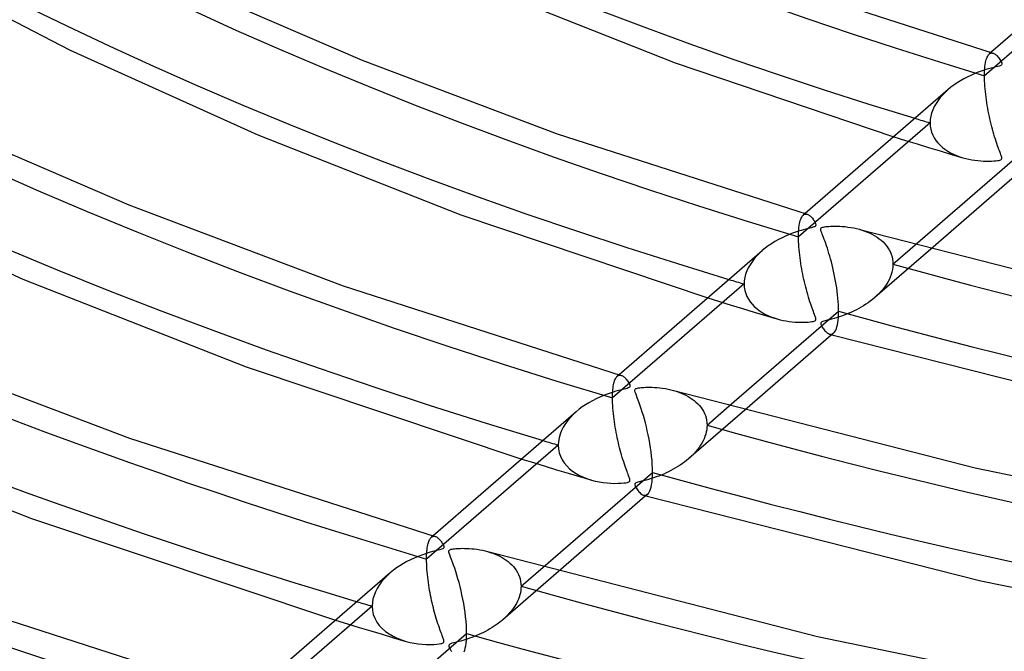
# Model space of a CAD drawing. Header units: millimetres. Extents: x -1077 to 1077, y -1167 to 1197.
# Tile 33 of 81: x -244 to -153, y 614 to 672. Entities that reach past the tile are written whole.
import ezdxf

# ---------------------------------------------------------------- set-up
doc = ezdxf.new("R2010")
doc.units = ezdxf.units.MM
doc.layers.add('HIDDEN', color=7, linetype='Continuous')
doc.layers.add('THICK', color=7, linetype='Continuous')

msp = doc.modelspace()

# ---------------------------------------------------------------- linework, layer by layer
at = {"layer": 'HIDDEN'}
for p, q in [((-143.203, 676.852), (-155.264, 666.406)), ((-155.064, 668.011), (-155.021, 668.117)), ((-155.021, 668.117), (-154.975, 668.209)), ((-154.975, 668.209), (-154.926, 668.287)), ((-154.926, 668.287), (-154.875, 668.352)), ((-154.875, 668.352), (-154.822, 668.403)), ((-154.673, 668.533), (-154.828, 668.398)), ((-154.822, 668.403), (-154.767, 668.443)), ((-154.767, 668.443), (-154.71, 668.47)), ((-154.71, 668.47), (-154.651, 668.486)), ((-154.651, 668.486), (-154.591, 668.492)), ((-154.591, 668.492), (-154.529, 668.487)), ((-154.529, 668.487), (-154.466, 668.471)), ((-155.24, 667.067), (-155.222, 667.262)), ((-155.222, 667.262), (-155.199, 667.442)), ((-155.199, 667.442), (-155.171, 667.607)), ((-155.171, 667.607), (-155.139, 667.757)), ((-155.139, 667.757), (-155.103, 667.891)), ((-155.103, 667.891), (-155.064, 668.011)), ((-155.264, 666.406), (-155.262, 666.638)), ((-155.262, 666.179), (-155.264, 666.406)), ((-155.262, 666.638), (-155.254, 666.859)), ((-155.254, 666.859), (-155.24, 667.067)), ((-155.255, 665.943), (-155.262, 666.179)), ((-155.243, 665.701), (-155.255, 665.943)), ((-155.227, 665.455), (-155.243, 665.701)), ((-155.207, 665.204), (-155.227, 665.455)), ((-159.097, 664.652), (-159.32, 664.397)), ((-158.855, 664.898), (-159.097, 664.652)), ((-158.594, 665.137), (-158.855, 664.898)), ((-155.182, 664.95), (-155.207, 665.204)), ((-155.154, 664.694), (-155.182, 664.95)), ((-155.122, 664.437), (-155.154, 664.694)), ((-155.087, 664.18), (-155.122, 664.437)), ((-159.868, 663.575), (-160.003, 663.284)), ((-159.707, 663.859), (-159.868, 663.575)), ((-159.524, 664.133), (-159.707, 663.859)), ((-159.32, 664.397), (-159.524, 664.133)), ((-155.049, 663.924), (-155.087, 664.18)), ((-155.007, 663.67), (-155.049, 663.924)), ((-154.964, 663.419), (-155.007, 663.67)), ((-160.19, 662.686), (-160.239, 662.384)), ((-160.111, 662.987), (-160.19, 662.686)), ((-160.003, 663.284), (-160.111, 662.987)), ((-154.917, 663.17), (-154.964, 663.419)), ((-154.869, 662.924), (-154.917, 663.17)), ((-154.818, 662.682), (-154.869, 662.924)), ((-154.766, 662.441), (-154.818, 662.682)), ((-160.255, 662.084), (-172.317, 651.638)), ((-160.239, 662.384), (-160.255, 662.084)), ((-160.255, 662.084), (-160.239, 661.79)), ((-160.239, 661.79), (-160.192, 661.505)), ((-154.71, 662.202), (-154.766, 662.441)), ((-154.653, 661.965), (-154.71, 662.202)), ((-154.593, 661.73), (-154.653, 661.965)), ((-154.532, 661.497), (-154.593, 661.73)), ((-160.192, 661.505), (-160.115, 661.228)), ((-160.115, 661.228), (-160.009, 660.962)), ((-160.009, 660.962), (-159.876, 660.708)), ((-154.468, 661.268), (-154.532, 661.497)), ((-154.403, 661.041), (-154.468, 661.268)), ((-154.336, 660.817), (-154.403, 661.041)), ((-154.267, 660.597), (-154.336, 660.817)), ((-163.585, 660.814), (-162.517, 660.482)), ((-162.517, 660.482), (-161.451, 660.153)), ((-161.451, 660.153), (-160.389, 659.828)), ((-159.876, 660.708), (-159.719, 660.468)), ((-159.719, 660.468), (-159.54, 660.243)), ((-159.54, 660.243), (-159.34, 660.033)), ((-159.34, 660.033), (-159.122, 659.838)), ((-154.196, 660.382), (-154.267, 660.597)), ((-154.127, 660.177), (-154.196, 660.382)), ((-154.061, 659.988), (-154.127, 660.177)), ((-153.998, 659.813), (-154.061, 659.988)), ((-160.389, 659.828), (-159.334, 659.509)), ((-159.334, 659.509), (-158.289, 659.196)), ((-159.122, 659.838), (-158.888, 659.658)), ((-158.888, 659.658), (-158.639, 659.493)), ((-158.639, 659.493), (-158.378, 659.343)), ((-158.378, 659.343), (-158.106, 659.207)), ((-158.289, 659.196), (-157.255, 658.889)), ((-158.106, 659.207), (-157.824, 659.086)), ((-157.824, 659.086), (-157.534, 658.978)), ((-153.939, 659.654), (-153.998, 659.813)), ((-153.884, 659.509), (-153.939, 659.654)), ((-153.835, 659.38), (-153.884, 659.509)), ((-153.791, 659.265), (-153.835, 659.38)), ((-153.754, 659.165), (-153.791, 659.265)), ((-153.724, 659.079), (-153.754, 659.165)), ((-153.7, 659.002), (-153.724, 659.079)), ((-157.534, 658.978), (-157.239, 658.885)), ((-157.239, 658.885), (-156.965, 658.81)), ((-156.965, 658.81), (-156.689, 658.747)), ((-156.689, 658.747), (-156.415, 658.695)), ((-156.415, 658.695), (-156.142, 658.653)), ((-156.142, 658.653), (-155.872, 658.62)), ((-155.872, 658.62), (-155.606, 658.596)), ((-155.606, 658.596), (-155.345, 658.581)), ((-155.345, 658.581), (-155.09, 658.574)), ((-155.09, 658.574), (-154.844, 658.573)), ((-154.844, 658.573), (-154.617, 658.58)), ((-154.617, 658.58), (-154.413, 658.591)), ((-154.413, 658.591), (-154.234, 658.606)), ((-154.234, 658.606), (-154.082, 658.625)), ((-154.082, 658.625), (-153.956, 658.647)), ((-153.956, 658.647), (-153.855, 658.671)), ((-153.855, 658.671), (-153.781, 658.699)), ((-153.781, 658.699), (-153.729, 658.731)), ((-153.729, 658.731), (-153.696, 658.767)), ((-153.682, 658.929), (-153.7, 659.002)), ((-153.696, 658.767), (-153.678, 658.811)), ((-153.674, 658.864), (-153.682, 658.929)), ((-153.678, 658.811), (-153.674, 658.864)), ((-171.926, 653.585), (-171.873, 653.636)), ((-171.723, 653.766), (-171.879, 653.631)), ((-171.873, 653.636), (-171.818, 653.676)), ((-171.818, 653.676), (-171.761, 653.704)), ((-171.761, 653.704), (-171.702, 653.72)), ((-171.702, 653.72), (-171.642, 653.725)), ((-171.642, 653.725), (-171.581, 653.72)), ((-171.581, 653.72), (-171.518, 653.706)), ((-172.25, 652.679), (-172.222, 652.844)), ((-172.222, 652.844), (-172.19, 652.993)), ((-172.19, 652.993), (-172.154, 653.128)), ((-172.154, 653.128), (-172.115, 653.247)), ((-172.115, 653.247), (-172.072, 653.352)), ((-172.072, 653.352), (-172.026, 653.443)), ((-172.026, 653.443), (-171.977, 653.521)), ((-171.977, 653.521), (-171.926, 653.585)), ((-172.317, 651.638), (-172.314, 651.873)), ((-172.314, 651.873), (-172.306, 652.094)), ((-172.306, 652.094), (-172.292, 652.303)), ((-172.292, 652.303), (-172.274, 652.499)), ((-172.274, 652.499), (-172.25, 652.679)), ((-166.741, 652.326), (-166.48, 652.248)), ((-166.48, 652.248), (-166.229, 652.162)), ((-166.229, 652.162), (-165.986, 652.067)), ((-165.986, 652.067), (-165.753, 651.963)), ((-165.753, 651.963), (-165.53, 651.852)), ((-165.53, 651.852), (-165.317, 651.732)), ((-172.314, 651.417), (-172.317, 651.638)), ((-172.307, 651.187), (-172.314, 651.417)), ((-172.296, 650.951), (-172.307, 651.187)), ((-172.281, 650.709), (-172.296, 650.951)), ((-165.317, 651.732), (-165.115, 651.604)), ((-165.115, 651.604), (-164.921, 651.467)), ((-164.921, 651.467), (-164.737, 651.32)), ((-164.737, 651.32), (-164.564, 651.164)), ((-164.564, 651.164), (-164.403, 650.998)), ((-164.403, 650.998), (-164.255, 650.823)), ((-163.656, 649.138), (-161.617, 650.904)), ((-175.908, 650.13), (-176.152, 649.881)), ((-175.644, 650.371), (-175.908, 650.13)), ((-172.261, 650.464), (-172.281, 650.709)), ((-172.238, 650.216), (-172.261, 650.464)), ((-172.21, 649.964), (-172.238, 650.216)), ((-160.197, 650.52), (-165.333, 646.072)), ((-164.255, 650.823), (-164.121, 650.638)), ((-164.121, 650.638), (-164.002, 650.445)), ((-164.002, 650.445), (-163.898, 650.243)), ((-163.898, 650.243), (-163.813, 650.035)), ((-163.813, 650.035), (-163.745, 649.819)), ((-176.763, 649.084), (-176.923, 648.8)), ((-176.58, 649.359), (-176.763, 649.084)), ((-176.376, 649.625), (-176.58, 649.359)), ((-176.152, 649.881), (-176.376, 649.625)), ((-172.179, 649.711), (-172.21, 649.964)), ((-172.145, 649.458), (-172.179, 649.711)), ((-172.108, 649.206), (-172.145, 649.458)), ((-172.068, 648.955), (-172.108, 649.206)), ((-163.745, 649.819), (-163.696, 649.597)), ((-163.696, 649.597), (-163.666, 649.369)), ((-163.656, 649.138), (-163.667, 648.897)), ((-163.666, 649.369), (-163.656, 649.138)), ((-177.165, 648.214), (-177.244, 647.915)), ((-177.058, 648.51), (-177.165, 648.214)), ((-176.923, 648.8), (-177.058, 648.51)), ((-172.025, 648.706), (-172.068, 648.955)), ((-171.979, 648.46), (-172.025, 648.706)), ((-171.932, 648.216), (-171.979, 648.46)), ((-171.882, 647.975), (-171.932, 648.216)), ((-163.75, 648.413), (-163.821, 648.172)), ((-163.698, 648.655), (-163.75, 648.413)), ((-163.667, 648.897), (-163.698, 648.655)), ((-177.307, 647.316), (-189.368, 636.871)), ((-177.291, 647.616), (-177.307, 647.316)), ((-177.307, 647.316), (-177.291, 647.018)), ((-177.244, 647.915), (-177.291, 647.616)), ((-171.83, 647.736), (-171.882, 647.975)), ((-171.776, 647.499), (-171.83, 647.736)), ((-171.72, 647.262), (-171.776, 647.499)), ((-164.142, 647.472), (-164.28, 647.249)), ((-164.019, 647.7), (-164.142, 647.472)), ((-163.911, 647.934), (-164.019, 647.7)), ((-163.821, 648.172), (-163.911, 647.934)), ((-177.291, 647.018), (-177.242, 646.728)), ((-177.242, 646.728), (-177.163, 646.449)), ((-177.163, 646.449), (-177.054, 646.18)), ((-171.661, 647.028), (-171.72, 647.262)), ((-171.6, 646.796), (-171.661, 647.028)), ((-171.537, 646.566), (-171.6, 646.796)), ((-171.472, 646.339), (-171.537, 646.566)), ((-164.958, 646.422), (-165.153, 646.233)), ((-164.772, 646.618), (-164.958, 646.422)), ((-164.596, 646.822), (-164.772, 646.618)), ((-164.432, 647.032), (-164.596, 646.822)), ((-164.28, 647.249), (-164.432, 647.032)), ((-180.643, 646.042), (-179.572, 645.71)), ((-179.572, 645.71), (-178.504, 645.382)), ((-177.054, 646.18), (-176.918, 645.924)), ((-176.918, 645.924), (-176.758, 645.684)), ((-176.758, 645.684), (-176.575, 645.458)), ((-171.406, 646.115), (-171.472, 646.339)), ((-171.337, 645.895), (-171.406, 646.115)), ((-171.267, 645.678), (-171.337, 645.895)), ((-171.198, 645.471), (-171.267, 645.678)), ((-171.131, 645.278), (-171.198, 645.471)), ((-165.942, 645.597), (-166.147, 645.458)), ((-165.741, 645.743), (-165.942, 645.597)), ((-165.546, 645.894), (-165.741, 645.743)), ((-165.357, 646.051), (-165.546, 645.894)), ((-165.153, 646.233), (-165.357, 646.051)), ((-178.504, 645.382), (-177.441, 645.059)), ((-177.441, 645.059), (-176.385, 644.741)), ((-176.575, 645.458), (-176.373, 645.248)), ((-176.385, 644.741), (-175.339, 644.428)), ((-176.373, 645.248), (-176.153, 645.054)), ((-176.153, 645.054), (-175.916, 644.875)), ((-175.916, 644.875), (-175.666, 644.712)), ((-175.666, 644.712), (-175.403, 644.563)), ((-171.067, 645.1), (-171.131, 645.278)), ((-171.007, 644.937), (-171.067, 645.1)), ((-170.951, 644.789), (-171.007, 644.937)), ((-170.9, 644.655), (-170.951, 644.789)), ((-170.855, 644.536), (-170.9, 644.655)), ((-167.679, 644.642), (-167.908, 644.547)), ((-167.452, 644.741), (-167.679, 644.642)), ((-167.227, 644.847), (-167.452, 644.741)), ((-167.005, 644.958), (-167.227, 644.847)), ((-166.785, 645.074), (-167.005, 644.958)), ((-166.569, 645.197), (-166.785, 645.074)), ((-166.356, 645.324), (-166.569, 645.197)), ((-166.147, 645.458), (-166.356, 645.324)), ((-175.403, 644.563), (-175.13, 644.428)), ((-175.339, 644.428), (-174.303, 644.122)), ((-175.13, 644.428), (-174.848, 644.308)), ((-174.848, 644.308), (-174.558, 644.203)), ((-174.558, 644.203), (-174.264, 644.111)), ((-174.264, 644.111), (-173.988, 644.037)), ((-173.988, 644.037), (-173.712, 643.975)), ((-173.712, 643.975), (-173.436, 643.924)), ((-173.436, 643.924), (-173.162, 643.883)), ((-173.162, 643.883), (-172.889, 643.851)), ((-172.889, 643.851), (-172.621, 643.828)), ((-172.621, 643.828), (-172.356, 643.814)), ((-172.356, 643.814), (-172.098, 643.807)), ((-172.098, 643.807), (-171.85, 643.808)), ((-171.85, 643.808), (-171.624, 643.816)), ((-171.624, 643.816), (-171.423, 643.828)), ((-171.423, 643.828), (-171.248, 643.844)), ((-171.248, 643.844), (-171.1, 643.864)), ((-171.1, 643.864), (-170.978, 643.887)), ((-170.978, 643.887), (-170.882, 643.913)), ((-170.882, 643.913), (-170.813, 643.942)), ((-170.816, 644.431), (-170.855, 644.536)), ((-170.784, 644.342), (-170.816, 644.431)), ((-170.813, 643.942), (-170.766, 643.976)), ((-170.758, 644.262), (-170.784, 644.342)), ((-170.766, 643.976), (-170.738, 644.015)), ((-170.737, 644.188), (-170.758, 644.262)), ((-170.738, 644.015), (-170.725, 644.062)), ((-170.725, 644.12), (-170.737, 644.188)), ((-170.725, 644.062), (-170.725, 644.12)), ((-170.27, 643.747), (-170.277, 643.702)), ((-170.277, 643.702), (-170.27, 643.647)), ((-170.25, 643.785), (-170.27, 643.747)), ((-170.216, 643.819), (-170.25, 643.785)), ((-170.166, 643.85), (-170.216, 643.819)), ((-170.094, 643.88), (-170.166, 643.85)), ((-169.995, 643.912), (-170.094, 643.88)), ((-169.862, 643.949), (-169.995, 643.912)), ((-169.697, 643.991), (-169.862, 643.949)), ((-169.504, 644.039), (-169.697, 643.991)), ((-169.288, 644.095), (-169.504, 644.039)), ((-169.06, 644.158), (-169.288, 644.095)), ((-168.831, 644.225), (-169.06, 644.158)), ((-168.6, 644.298), (-168.831, 644.225)), ((-168.369, 644.376), (-168.6, 644.298)), ((-168.138, 644.459), (-168.369, 644.376)), ((-167.908, 644.547), (-168.138, 644.459)), ((-170.27, 643.647), (-170.251, 643.583)), ((-170.251, 643.583), (-170.222, 643.512)), ((-170.222, 643.512), (-170.184, 643.437)), ((-170.184, 643.437), (-170.14, 643.36)), ((-170.14, 643.36), (-170.089, 643.28)), ((-170.089, 643.28), (-170.03, 643.195)), ((-170.03, 643.195), (-169.964, 643.11)), ((-169.964, 643.11), (-169.892, 643.026)), ((-169.892, 643.026), (-169.815, 642.947)), ((-169.815, 642.947), (-169.735, 642.875)), ((-169.735, 642.875), (-169.65, 642.813)), ((-169.65, 642.813), (-169.563, 642.763)), ((-169.563, 642.763), (-169.475, 642.728)), ((-169.215, 642.737), (-169.156, 642.768)), ((-169.156, 642.768), (-169.1, 642.809)), ((-169.475, 642.728), (-169.406, 642.713)), ((-169.469, 642.726), (-169.435, 642.717)), ((-169.435, 642.717), (-169.4, 642.707)), ((-169.406, 642.713), (-169.34, 642.71)), ((-169.4, 642.707), (-169.366, 642.697)), ((-169.366, 642.697), (-169.332, 642.688)), ((-169.34, 642.71), (-169.276, 642.718)), ((-169.332, 642.688), (-169.297, 642.678)), ((-169.297, 642.678), (-169.263, 642.668)), ((-169.276, 642.718), (-169.215, 642.737)), ((-189.245, 638.21), (-189.214, 638.33)), ((-189.214, 638.33), (-189.18, 638.439)), ((-189.18, 638.439), (-189.144, 638.537)), ((-189.144, 638.537), (-189.105, 638.624)), ((-189.105, 638.624), (-189.063, 638.701)), ((-189.063, 638.701), (-189.019, 638.767)), ((-189.019, 638.767), (-188.974, 638.822)), ((-188.974, 638.822), (-188.926, 638.868)), ((-188.774, 639), (-188.93, 638.864)), ((-188.926, 638.868), (-188.871, 638.908)), ((-188.871, 638.908), (-188.815, 638.936)), ((-188.815, 638.936), (-188.756, 638.953)), ((-188.756, 638.953), (-188.696, 638.959)), ((-188.696, 638.959), (-188.635, 638.955)), ((-188.635, 638.955), (-188.572, 638.94)), ((-189.36, 637.263), (-189.35, 637.446)), ((-189.35, 637.446), (-189.337, 637.619)), ((-189.337, 637.619), (-189.319, 637.784)), ((-189.319, 637.784), (-189.298, 637.937)), ((-189.298, 637.937), (-189.273, 638.079)), ((-189.273, 638.079), (-189.245, 638.21)), ((-183.779, 637.557), (-183.538, 637.484)), ((-183.538, 637.484), (-183.303, 637.404)), ((-183.303, 637.404), (-183.077, 637.317)), ((-189.368, 636.871), (-189.366, 637.071)), ((-189.366, 636.645), (-189.368, 636.871)), ((-189.366, 637.071), (-189.36, 637.263)), ((-189.359, 636.411), (-189.366, 636.645)), ((-183.077, 637.317), (-182.858, 637.222)), ((-182.858, 637.222), (-182.647, 637.12)), ((-182.647, 637.12), (-182.445, 637.01)), ((-182.445, 637.01), (-182.251, 636.893)), ((-182.251, 636.893), (-182.065, 636.768)), ((-182.065, 636.768), (-181.887, 636.635)), ((-181.887, 636.635), (-181.718, 636.492)), ((-181.718, 636.492), (-181.559, 636.341)), ((-192.691, 635.608), (-192.97, 635.353)), ((-189.347, 636.172), (-189.359, 636.411)), ((-189.332, 635.929), (-189.347, 636.172)), ((-189.312, 635.683), (-189.332, 635.929)), ((-189.288, 635.434), (-189.312, 635.683)), ((-177.254, 635.748), (-182.384, 631.305)), ((-181.559, 636.341), (-181.409, 636.18)), ((-181.409, 636.18), (-181.271, 636.01)), ((-181.271, 636.01), (-181.146, 635.832)), ((-181.146, 635.832), (-181.035, 635.645)), ((-181.035, 635.645), (-180.938, 635.45)), ((-180.708, 634.371), (-178.672, 636.134)), ((-193.469, 634.806), (-193.687, 634.513)), ((-193.229, 635.086), (-193.469, 634.806)), ((-192.97, 635.353), (-193.229, 635.086)), ((-189.26, 635.183), (-189.288, 635.434)), ((-189.229, 634.932), (-189.26, 635.183)), ((-189.195, 634.681), (-189.229, 634.932)), ((-189.158, 634.432), (-189.195, 634.681)), ((-180.938, 635.45), (-180.857, 635.247)), ((-180.857, 635.247), (-180.793, 635.037)), ((-180.793, 635.037), (-180.746, 634.821)), ((-180.746, 634.821), (-180.718, 634.598)), ((-194.046, 633.888), (-194.179, 633.561)), ((-193.881, 634.206), (-194.046, 633.888)), ((-193.687, 634.513), (-193.881, 634.206)), ((-189.118, 634.185), (-189.158, 634.432)), ((-189.076, 633.941), (-189.118, 634.185)), ((-189.032, 633.699), (-189.076, 633.941)), ((-180.776, 633.753), (-180.829, 633.545)), ((-180.738, 633.96), (-180.776, 633.753)), ((-180.716, 634.166), (-180.738, 633.96)), ((-180.718, 634.598), (-180.708, 634.371)), ((-180.708, 634.371), (-180.716, 634.166)), ((-194.338, 632.887), (-194.359, 632.549)), ((-194.278, 633.225), (-194.338, 632.887)), ((-194.179, 633.561), (-194.278, 633.225)), ((-188.985, 633.461), (-189.032, 633.699)), ((-188.937, 633.226), (-188.985, 633.461)), ((-188.887, 632.994), (-188.937, 633.226)), ((-188.834, 632.763), (-188.887, 632.994)), ((-181.072, 632.93), (-181.179, 632.73)), ((-180.978, 633.132), (-181.072, 632.93)), ((-180.896, 633.338), (-180.978, 633.132)), ((-180.829, 633.545), (-180.896, 633.338)), ((-194.359, 632.549), (-206.42, 622.104)), ((-194.359, 632.549), (-194.335, 632.194)), ((-194.335, 632.194), (-194.267, 631.851)), ((-188.78, 632.534), (-188.834, 632.763)), ((-188.723, 632.307), (-188.78, 632.534)), ((-188.665, 632.082), (-188.723, 632.307)), ((-188.605, 631.861), (-188.665, 632.082)), ((-181.718, 631.972), (-181.877, 631.793)), ((-181.568, 632.155), (-181.718, 631.972)), ((-181.428, 632.342), (-181.568, 632.155)), ((-181.298, 632.534), (-181.428, 632.342)), ((-181.179, 632.73), (-181.298, 632.534)), ((-197.7, 631.27), (-196.626, 630.94)), ((-194.267, 631.851), (-194.153, 631.52)), ((-194.153, 631.52), (-193.997, 631.204)), ((-193.997, 631.204), (-193.803, 630.909)), ((-188.543, 631.642), (-188.605, 631.861)), ((-188.479, 631.426), (-188.543, 631.642)), ((-188.414, 631.214), (-188.479, 631.426)), ((-188.348, 631.004), (-188.414, 631.214)), ((-182.585, 631.137), (-182.775, 630.989)), ((-182.401, 631.291), (-182.585, 631.137)), ((-182.219, 631.453), (-182.401, 631.291)), ((-182.044, 631.62), (-182.219, 631.453)), ((-181.877, 631.793), (-182.044, 631.62)), ((-196.626, 630.94), (-195.557, 630.613)), ((-195.557, 630.613), (-194.493, 630.291)), ((-194.493, 630.291), (-193.437, 629.973)), ((-193.803, 630.909), (-193.575, 630.635)), ((-193.575, 630.635), (-193.316, 630.383)), ((-193.316, 630.383), (-193.03, 630.154)), ((-193.03, 630.154), (-192.719, 629.947)), ((-188.281, 630.803), (-188.348, 631.004)), ((-188.217, 630.614), (-188.281, 630.803)), ((-188.155, 630.438), (-188.217, 630.614)), ((-188.096, 630.276), (-188.155, 630.438)), ((-188.041, 630.128), (-188.096, 630.276)), ((-187.99, 629.993), (-188.041, 630.128)), ((-184.013, 630.213), (-184.233, 630.103)), ((-183.797, 630.329), (-184.013, 630.213)), ((-183.584, 630.451), (-183.797, 630.329)), ((-183.375, 630.578), (-183.584, 630.451)), ((-183.17, 630.71), (-183.375, 630.578)), ((-182.97, 630.847), (-183.17, 630.71)), ((-182.775, 630.989), (-182.97, 630.847)), ((-193.437, 629.973), (-192.39, 629.662)), ((-192.719, 629.947), (-192.388, 629.762)), ((-192.39, 629.662), (-191.353, 629.356)), ((-192.388, 629.762), (-192.039, 629.6)), ((-192.039, 629.6), (-191.676, 629.46)), ((-191.676, 629.46), (-191.303, 629.341)), ((-191.303, 629.341), (-190.947, 629.25)), ((-190.947, 629.25), (-190.59, 629.176)), ((-187.943, 629.87), (-187.99, 629.993)), ((-187.902, 629.761), (-187.943, 629.87)), ((-187.866, 629.665), (-187.902, 629.761)), ((-187.836, 629.581), (-187.866, 629.665)), ((-187.811, 629.507), (-187.836, 629.581)), ((-187.826, 629.201), (-187.797, 629.233)), ((-187.791, 629.438), (-187.811, 629.507)), ((-187.797, 629.233), (-187.78, 629.271)), ((-187.778, 629.374), (-187.791, 629.438)), ((-187.78, 629.271), (-187.774, 629.318)), ((-187.774, 629.318), (-187.778, 629.374)), ((-186.728, 629.23), (-186.906, 629.185)), ((-186.521, 629.282), (-186.728, 629.23)), ((-186.295, 629.341), (-186.521, 629.282)), ((-186.064, 629.405), (-186.295, 629.341)), ((-185.832, 629.475), (-186.064, 629.405)), ((-185.599, 629.549), (-185.832, 629.475)), ((-185.368, 629.628), (-185.599, 629.549)), ((-185.137, 629.712), (-185.368, 629.628)), ((-184.908, 629.802), (-185.137, 629.712)), ((-184.68, 629.897), (-184.908, 629.802)), ((-184.455, 629.997), (-184.68, 629.897)), ((-184.233, 630.103), (-184.455, 629.997)), ((-190.59, 629.176), (-190.232, 629.119)), ((-190.232, 629.119), (-189.877, 629.079)), ((-189.877, 629.079), (-189.527, 629.053)), ((-189.527, 629.053), (-189.182, 629.042)), ((-189.182, 629.042), (-188.856, 629.044)), ((-188.856, 629.044), (-188.566, 629.056)), ((-188.566, 629.056), (-188.321, 629.077)), ((-188.321, 629.077), (-188.136, 629.101)), ((-188.136, 629.101), (-188.012, 629.125)), ((-188.012, 629.125), (-187.93, 629.148)), ((-187.93, 629.148), (-187.87, 629.173)), ((-187.87, 629.173), (-187.826, 629.201)), ((-187.313, 628.998), (-187.326, 628.95)), ((-187.326, 628.95), (-187.323, 628.895)), ((-187.323, 628.895), (-187.308, 628.835)), ((-187.282, 629.04), (-187.313, 628.998)), ((-187.308, 628.835), (-187.281, 628.768)), ((-187.232, 629.076), (-187.282, 629.04)), ((-187.281, 628.768), (-187.246, 628.694)), ((-187.246, 628.694), (-187.203, 628.616)), ((-187.157, 629.11), (-187.232, 629.076)), ((-187.203, 628.616), (-187.153, 628.535)), ((-187.05, 629.145), (-187.157, 629.11)), ((-187.153, 628.535), (-187.095, 628.451)), ((-187.095, 628.451), (-187.03, 628.364)), ((-186.906, 629.185), (-187.05, 629.145)), ((-187.03, 628.364), (-186.956, 628.276)), ((-186.956, 628.276), (-186.877, 628.192)), ((-186.877, 628.192), (-186.792, 628.115)), ((-186.792, 628.115), (-186.702, 628.048)), ((-186.702, 628.048), (-186.61, 627.995)), ((-186.61, 627.995), (-186.52, 627.96)), ((-186.52, 627.96), (-186.453, 627.947)), ((-186.519, 627.96), (-186.485, 627.95)), ((-186.485, 627.95), (-186.451, 627.941)), ((-186.453, 627.947), (-186.389, 627.944)), ((-186.451, 627.941), (-186.416, 627.931)), ((-186.416, 627.931), (-186.382, 627.921)), ((-186.389, 627.944), (-186.326, 627.952)), ((-186.382, 627.921), (-186.348, 627.912)), ((-186.348, 627.912), (-186.314, 627.902)), ((-186.326, 627.952), (-186.266, 627.971)), ((-186.266, 627.971), (-186.208, 628.001)), ((-186.208, 628.001), (-186.152, 628.042)), ((-206.214, 623.723), (-206.177, 623.812)), ((-206.177, 623.812), (-206.138, 623.891)), ((-206.138, 623.891), (-206.098, 623.96)), ((-206.098, 623.96), (-206.055, 624.02)), ((-206.055, 624.02), (-206.01, 624.071)), ((-206.01, 624.071), (-205.963, 624.113)), ((-205.825, 624.234), (-205.982, 624.098)), ((-205.963, 624.113), (-205.911, 624.148)), ((-205.911, 624.148), (-205.857, 624.173)), ((-205.857, 624.173), (-205.801, 624.188)), ((-205.801, 624.188), (-205.743, 624.193)), ((-205.743, 624.193), (-205.685, 624.189)), ((-205.685, 624.189), (-205.625, 624.176)), ((-206.391, 622.819), (-206.375, 622.978)), ((-206.375, 622.978), (-206.356, 623.127)), ((-206.356, 623.127), (-206.333, 623.267)), ((-206.333, 623.267), (-206.307, 623.396)), ((-206.307, 623.396), (-206.279, 623.515)), ((-206.279, 623.515), (-206.248, 623.624)), ((-206.248, 623.624), (-206.214, 623.723)), ((-206.42, 622.104), (-206.418, 622.294)), ((-206.417, 621.881), (-206.42, 622.104)), ((-206.418, 622.294), (-206.412, 622.477)), ((-206.412, 622.477), (-206.404, 622.652)), ((-206.404, 622.652), (-206.391, 622.819)), ((-200.825, 622.789), (-200.586, 622.717)), ((-200.586, 622.717), (-200.353, 622.638)), ((-200.353, 622.638), (-200.128, 622.551)), ((-200.128, 622.551), (-199.91, 622.456)), ((-199.91, 622.456), (-199.7, 622.355)), ((-199.7, 622.355), (-199.499, 622.246)), ((-199.499, 622.246), (-199.306, 622.129)), ((-199.306, 622.129), (-199.12, 622.005)), ((-199.12, 622.005), (-198.943, 621.872)), ((-206.411, 621.651), (-206.417, 621.881)), ((-206.399, 621.417), (-206.411, 621.651)), ((-206.384, 621.178), (-206.399, 621.417)), ((-206.365, 620.937), (-206.384, 621.178)), ((-198.943, 621.872), (-198.774, 621.73)), ((-198.774, 621.73), (-198.615, 621.579)), ((-198.615, 621.579), (-198.465, 621.419)), ((-198.465, 621.419), (-198.327, 621.249)), ((-198.327, 621.249), (-198.201, 621.071)), ((-197.759, 619.604), (-195.726, 621.365)), ((-210.302, 620.295), (-210.544, 620.01)), ((-210.036, 620.572), (-210.302, 620.295)), ((-209.744, 620.839), (-210.036, 620.572)), ((-206.342, 620.693), (-206.365, 620.937)), ((-206.315, 620.448), (-206.342, 620.693)), ((-206.285, 620.202), (-206.315, 620.448)), ((-206.252, 619.957), (-206.285, 620.202)), ((-194.31, 620.977), (-199.435, 616.538)), ((-198.201, 621.071), (-198.089, 620.884)), ((-198.089, 620.884), (-197.992, 620.688)), ((-197.992, 620.688), (-197.91, 620.486)), ((-197.91, 620.486), (-197.845, 620.275)), ((-197.845, 620.275), (-197.798, 620.058)), ((-210.946, 619.415), (-211.107, 619.101)), ((-210.758, 619.717), (-210.946, 619.415)), ((-210.544, 620.01), (-210.758, 619.717)), ((-206.217, 619.714), (-206.252, 619.957)), ((-206.178, 619.472), (-206.217, 619.714)), ((-206.138, 619.233), (-206.178, 619.472)), ((-197.798, 620.058), (-197.769, 619.833)), ((-197.766, 619.409), (-197.787, 619.214)), ((-197.769, 619.833), (-197.759, 619.604)), ((-197.759, 619.604), (-197.766, 619.409)), ((-211.332, 618.446), (-211.39, 618.114)), ((-211.237, 618.776), (-211.332, 618.446)), ((-211.107, 619.101), (-211.237, 618.776)), ((-206.095, 618.998), (-206.138, 619.233)), ((-206.05, 618.765), (-206.095, 618.998)), ((-206.004, 618.536), (-206.05, 618.765)), ((-205.955, 618.309), (-206.004, 618.536)), ((-198.004, 618.424), (-198.091, 618.229)), ((-197.93, 618.621), (-198.004, 618.424)), ((-197.869, 618.819), (-197.93, 618.621)), ((-197.821, 619.017), (-197.869, 618.819)), ((-197.787, 619.214), (-197.821, 619.017)), ((-211.41, 617.782), (-223.471, 607.337)), ((-211.39, 618.114), (-211.41, 617.782)), ((-211.41, 617.782), (-211.383, 617.398)), ((-205.905, 618.083), (-205.955, 618.309)), ((-205.853, 617.86), (-205.905, 618.083)), ((-205.798, 617.639), (-205.853, 617.86)), ((-205.742, 617.419), (-205.798, 617.639)), ((-198.418, 617.663), (-198.548, 617.481)), ((-198.298, 617.849), (-198.418, 617.663)), ((-198.189, 618.038), (-198.298, 617.849)), ((-198.091, 618.229), (-198.189, 618.038)), ((-211.383, 617.398), (-211.302, 617.027)), ((-211.302, 617.027), (-211.168, 616.67)), ((-211.168, 616.67), (-210.985, 616.332)), ((-205.685, 617.203), (-205.742, 617.419)), ((-205.625, 616.989), (-205.685, 617.203)), ((-205.565, 616.778), (-205.625, 616.989)), ((-205.502, 616.57), (-205.565, 616.778)), ((-199.325, 616.636), (-199.503, 616.481)), ((-199.155, 616.795), (-199.325, 616.636)), ((-198.991, 616.96), (-199.155, 616.795)), ((-198.835, 617.129), (-198.991, 616.96)), ((-198.687, 617.303), (-198.835, 617.129)), ((-198.548, 617.481), (-198.687, 617.303)), ((-214.755, 616.499), (-213.68, 616.17)), ((-213.68, 616.17), (-212.61, 615.844)), ((-212.61, 615.844), (-211.545, 615.523)), ((-210.985, 616.332), (-210.758, 616.019)), ((-210.758, 616.019), (-210.491, 615.731)), ((-210.491, 615.731), (-210.189, 615.469)), ((-205.439, 616.366), (-205.502, 616.57)), ((-205.374, 616.165), (-205.439, 616.366)), ((-205.311, 615.975), (-205.374, 616.165)), ((-205.249, 615.797), (-205.311, 615.975)), ((-205.19, 615.632), (-205.249, 615.797)), ((-200.608, 615.7), (-200.806, 615.586)), ((-200.413, 615.819), (-200.608, 615.7)), ((-200.222, 615.942), (-200.413, 615.819)), ((-200.036, 616.07), (-200.222, 615.942)), ((-199.853, 616.202), (-200.036, 616.07)), ((-199.675, 616.339), (-199.853, 616.202)), ((-199.503, 616.481), (-199.675, 616.339)), ((-211.545, 615.523), (-210.488, 615.206)), ((-210.488, 615.206), (-209.44, 614.895)), ((-210.189, 615.469), (-209.857, 615.234)), ((-209.857, 615.234), (-209.498, 615.026)), ((-209.498, 615.026), (-209.116, 614.845)), ((-209.44, 614.895), (-208.401, 614.589)), ((-209.116, 614.845), (-208.717, 614.69)), ((-205.135, 615.479), (-205.19, 615.632)), ((-205.082, 615.339), (-205.135, 615.479)), ((-205.034, 615.211), (-205.082, 615.339)), ((-204.99, 615.095), (-205.034, 615.211)), ((-204.95, 614.991), (-204.99, 615.095)), ((-204.916, 614.899), (-204.95, 614.991)), ((-204.887, 614.819), (-204.916, 614.899)), ((-204.863, 614.748), (-204.887, 614.819)), ((-202.485, 614.838), (-202.7, 614.766)), ((-202.268, 614.916), (-202.485, 614.838)), ((-202.053, 614.998), (-202.268, 614.916)), ((-201.84, 615.085), (-202.053, 614.998)), ((-201.628, 615.176), (-201.84, 615.085)), ((-201.418, 615.272), (-201.628, 615.176)), ((-201.211, 615.372), (-201.418, 615.272)), ((-201.007, 615.477), (-201.211, 615.372)), ((-200.806, 615.586), (-201.007, 615.477)), ((-208.717, 614.69), (-208.304, 614.561)), ((-208.304, 614.561), (-207.933, 614.469)), ((-207.933, 614.469), (-207.561, 614.396)), ((-207.561, 614.396), (-207.188, 614.341)), ((-207.188, 614.341), (-206.817, 614.303)), ((-206.817, 614.303), (-206.451, 614.282)), ((-206.451, 614.282), (-206.093, 614.275)), ((-206.093, 614.275), (-205.765, 614.282)), ((-205.765, 614.282), (-205.483, 614.3)), ((-205.483, 614.3), (-205.258, 614.324)), ((-205.258, 614.324), (-205.106, 614.349)), ((-205.106, 614.349), (-205.011, 614.372)), ((-205.011, 614.372), (-204.947, 614.394)), ((-204.947, 614.394), (-204.898, 614.419)), ((-204.898, 614.419), (-204.863, 614.447)), ((-204.843, 614.681), (-204.863, 614.748)), ((-204.863, 614.447), (-204.84, 614.479)), ((-204.83, 614.619), (-204.843, 614.681)), ((-204.84, 614.479), (-204.827, 614.518)), ((-204.824, 614.564), (-204.83, 614.619)), ((-204.827, 614.518), (-204.824, 614.564)), ((-204.352, 614.252), (-204.375, 614.192)), ((-204.375, 614.192), (-204.371, 614.119)), ((-204.371, 614.119), (-204.346, 614.038)), ((-204.3, 614.299), (-204.352, 614.252)), ((-204.346, 614.038), (-204.306, 613.947)), ((-204.306, 613.947), (-204.25, 613.845)), ((-204.215, 614.341), (-204.3, 614.299)), ((-204.089, 614.382), (-204.215, 614.341)), ((-203.932, 614.425), (-204.089, 614.382)), ((-203.766, 614.467), (-203.932, 614.425)), ((-203.612, 614.505), (-203.766, 614.467)), ((-203.457, 614.545), (-203.612, 614.505)), ((-203.287, 614.591), (-203.457, 614.545)), ((-203.104, 614.642), (-203.287, 614.591)), ((-202.908, 614.7), (-203.104, 614.642)), ((-202.7, 614.766), (-202.908, 614.7)), ((-204.25, 613.845), (-204.181, 613.736)), ((-204.181, 613.736), (-204.101, 613.625))]:
    msp.add_line(p, q, dxfattribs=at)
for centre, major_axis, start_param, end_param in [((0, 795.877), (-682, 0), 0, 2.617994), ((0, 795.869), (-301.91, 0), 0.027034, 1.030636), ((0, 795.869), (-472.41, 0), 0.021056, 1.036613), ((0, 795.869), (-438.31, 0), 0.02188, 1.03579), ((0, 795.869), (-404.21, 0), 0.022842, 1.034827), ((0, 795.869), (-370.11, 0), 0.023982, 1.033688), ((0, 795.869), (-336.01, 0), 0.025353, 1.032316), ((0, 795.869), (311.89, 0), -2.115604, -2.110427), ((0, 795.869), (-336.01, 0), 1.062079, 2.069042), ((0, 795.869), (345.99, 0), -2.113514, -2.108847), ((0, 795.869), (-370.11, 0), 1.060707, 2.070413), ((0, 795.869), (380.09, 0), -2.111798, -2.10755), ((0, 795.869), (-404.21, 0), 1.059568, 2.071553), ((0, 795.869), (414.19, 0), -2.110365, -2.106467)]:
    msp.add_ellipse(centre, major_axis=major_axis, ratio=0.5, start_param=start_param, end_param=end_param, dxfattribs=at)
at = {"layer": 'THICK'}
for p, q in [((-141.544, 679.903), (-154.673, 668.533)), ((-255.391, 677.197), (-239.088, 668.748)), ((-228.896, 674.974), (-212.313, 667.824)), ((-174.84, 675.04), (-154.476, 668.474)), ((-200.327, 674.193), (-183.623, 667.594)), ((-239.088, 668.748), (-221.884, 660.979)), ((-154.466, 668.471), (-154.407, 668.448)), ((-154.407, 668.448), (-154.346, 668.417)), ((-154.346, 668.417), (-154.285, 668.378)), ((-154.285, 668.378), (-154.223, 668.331)), ((-154.223, 668.331), (-154.162, 668.277)), ((-154.162, 668.277), (-154.099, 668.215)), ((-154.099, 668.215), (-154.037, 668.147)), ((-154.037, 668.147), (-153.975, 668.071)), ((-153.975, 668.071), (-153.914, 667.99)), ((-212.313, 667.824), (-194.451, 661.092)), ((-183.623, 667.594), (-163.585, 660.814)), ((-154.346, 667.175), (-154.509, 667.134)), ((-154.193, 667.213), (-154.346, 667.175)), ((-154.054, 667.249), (-154.193, 667.213)), ((-153.936, 667.282), (-154.054, 667.249)), ((-153.844, 667.313), (-153.936, 667.282)), ((-153.914, 667.99), (-153.854, 667.902)), ((-153.854, 667.902), (-153.798, 667.81)), ((-153.777, 667.342), (-153.844, 667.313)), ((-153.798, 667.81), (-153.748, 667.719)), ((-153.728, 667.374), (-153.777, 667.342)), ((-153.748, 667.719), (-153.709, 667.635)), ((-153.696, 667.408), (-153.728, 667.374)), ((-153.709, 667.635), (-153.684, 667.56)), ((-153.678, 667.449), (-153.696, 667.408)), ((-153.684, 667.56), (-153.674, 667.498)), ((-153.674, 667.498), (-153.678, 667.449)), ((-156.846, 666.284), (-157.165, 666.118)), ((-156.533, 666.434), (-156.846, 666.284)), ((-156.227, 666.568), (-156.533, 666.434)), ((-155.931, 666.687), (-156.227, 666.568)), ((-155.648, 666.791), (-155.931, 666.687)), ((-155.381, 666.882), (-155.648, 666.791)), ((-155.13, 666.961), (-155.381, 666.882)), ((-154.9, 667.029), (-155.13, 666.961)), ((-154.692, 667.086), (-154.9, 667.029)), ((-154.509, 667.134), (-154.692, 667.086)), ((-158.338, 665.348), (-158.594, 665.137)), ((-158.066, 665.552), (-158.338, 665.348)), ((-157.78, 665.749), (-158.066, 665.552)), ((-157.479, 665.938), (-157.78, 665.749)), ((-157.165, 666.118), (-157.479, 665.938)), ((-158.595, 665.136), (-171.723, 653.766)), ((-251.99, 662.429), (-233.728, 654.556)), ((-221.884, 660.979), (-203.286, 653.66)), ((-194.451, 661.092), (-171.526, 653.708)), ((-161.617, 650.904), (-151.595, 659.584)), ((-152.048, 657.577), (-160.197, 650.52)), ((-262.406, 656.305), (-243.45, 647.769)), ((-233.728, 654.556), (-214.061, 647.143)), ((-203.286, 653.66), (-180.643, 646.042)), ((-171.518, 653.706), (-171.461, 653.684)), ((-171.461, 653.684), (-171.403, 653.655)), ((-171.403, 653.655), (-171.345, 653.618)), ((-171.345, 653.618), (-171.286, 653.575)), ((-171.286, 653.575), (-171.227, 653.524)), ((-171.227, 653.524), (-171.167, 653.467)), ((-171.167, 653.467), (-171.107, 653.404)), ((-171.107, 653.404), (-171.048, 653.334)), ((-171.048, 653.334), (-170.99, 653.259)), ((-170.99, 653.259), (-170.932, 653.179)), ((-170.932, 653.179), (-170.877, 653.093)), ((-170.877, 653.093), (-170.825, 653.005)), ((-170.825, 653.005), (-170.782, 652.92)), ((-170.782, 652.92), (-170.749, 652.841)), ((-170.749, 652.841), (-170.729, 652.772)), ((-170.723, 652.715), (-170.732, 652.669)), ((-170.729, 652.772), (-170.723, 652.715)), ((-173.184, 651.841), (-173.497, 651.707)), ((-172.882, 651.959), (-173.184, 651.841)), ((-172.594, 652.062), (-172.882, 651.959)), ((-172.324, 652.151), (-172.594, 652.062)), ((-172.073, 652.228), (-172.324, 652.151)), ((-171.846, 652.292), (-172.073, 652.228)), ((-171.643, 652.347), (-171.846, 652.292)), ((-171.458, 652.394), (-171.643, 652.347)), ((-171.289, 652.436), (-171.458, 652.394)), ((-171.14, 652.474), (-171.289, 652.436)), ((-171.014, 652.508), (-171.14, 652.474)), ((-170.917, 652.539), (-171.014, 652.508)), ((-170.844, 652.568), (-170.917, 652.539)), ((-170.791, 652.598), (-170.844, 652.568)), ((-170.754, 652.631), (-170.791, 652.598)), ((-170.732, 652.669), (-170.754, 652.631)), ((-170.275, 652.358), (-170.261, 652.409)), ((-170.274, 652.294), (-170.275, 652.358)), ((-170.258, 652.217), (-170.274, 652.294)), ((-170.261, 652.409), (-170.231, 652.449)), ((-170.23, 652.124), (-170.258, 652.217)), ((-170.231, 652.449), (-170.185, 652.481)), ((-170.192, 652.015), (-170.23, 652.124)), ((-170.144, 651.887), (-170.192, 652.015)), ((-170.185, 652.481), (-170.121, 652.509)), ((-170.087, 651.74), (-170.144, 651.887)), ((-170.121, 652.509), (-170.035, 652.533)), ((-170.035, 652.533), (-169.928, 652.554)), ((-169.928, 652.554), (-169.806, 652.572)), ((-169.806, 652.572), (-169.676, 652.586)), ((-169.676, 652.586), (-169.534, 652.598)), ((-169.534, 652.598), (-169.372, 652.608)), ((-169.372, 652.608), (-169.19, 652.615)), ((-169.19, 652.615), (-168.991, 652.618)), ((-168.991, 652.618), (-168.775, 652.615)), ((-168.775, 652.615), (-168.544, 652.607)), ((-168.544, 652.607), (-168.301, 652.593)), ((-168.301, 652.593), (-168.046, 652.57)), ((-168.046, 652.57), (-167.782, 652.538)), ((-167.782, 652.538), (-167.513, 652.497)), ((-167.513, 652.497), (-167.249, 652.448)), ((-167.249, 652.448), (-166.991, 652.391)), ((-166.991, 652.391), (-166.741, 652.326)), ((-166.71, 652.318), (-141.655, 645.896)), ((-174.794, 651.007), (-175.094, 650.803)), ((-174.478, 651.202), (-174.794, 651.007)), ((-174.149, 651.388), (-174.478, 651.202)), ((-173.82, 651.556), (-174.149, 651.388)), ((-173.497, 651.707), (-173.82, 651.556)), ((-170.024, 651.577), (-170.087, 651.74)), ((-169.957, 651.401), (-170.024, 651.577)), ((-169.889, 651.214), (-169.957, 651.401)), ((-169.818, 651.017), (-169.889, 651.214)), ((-169.746, 650.809), (-169.818, 651.017)), ((-175.646, 650.369), (-188.774, 639)), ((-175.377, 650.591), (-175.644, 650.371)), ((-175.094, 650.803), (-175.377, 650.591)), ((-169.674, 650.591), (-169.746, 650.809)), ((-169.6, 650.362), (-169.674, 650.591)), ((-169.527, 650.123), (-169.6, 650.362)), ((-169.453, 649.873), (-169.527, 650.123)), ((-169.38, 649.613), (-169.453, 649.873)), ((-169.308, 649.344), (-169.38, 649.613)), ((-169.237, 649.067), (-169.308, 649.344)), ((-169.168, 648.782), (-169.237, 649.067)), ((-169.102, 648.491), (-169.168, 648.782)), ((-169.039, 648.194), (-169.102, 648.491)), ((-168.978, 647.892), (-169.039, 648.194)), ((-243.45, 647.769), (-222.958, 639.731)), ((-168.922, 647.585), (-168.978, 647.892)), ((-168.869, 647.274), (-168.922, 647.585)), ((-214.061, 647.143), (-188.576, 638.942)), ((-168.82, 646.959), (-168.869, 647.274)), ((-168.777, 646.643), (-168.82, 646.959)), ((-168.739, 646.327), (-168.777, 646.643)), ((-168.706, 646.012), (-168.739, 646.327)), ((-168.681, 645.701), (-168.706, 646.012)), ((-168.662, 645.397), (-168.681, 645.701)), ((-178.672, 636.134), (-168.647, 644.816)), ((-168.651, 645.102), (-168.662, 645.397)), ((-168.647, 644.816), (-168.651, 645.102)), ((-168.651, 644.527), (-168.647, 644.816)), ((-168.752, 643.574), (-168.715, 643.78)), ((-168.715, 643.78), (-168.686, 644.008)), ((-168.686, 644.008), (-168.664, 644.257)), ((-168.664, 644.257), (-168.651, 644.527)), ((-169.099, 642.81), (-177.254, 635.748)), ((-169.1, 642.809), (-169.028, 642.884)), ((-169.028, 642.884), (-168.962, 642.978)), ((-168.962, 642.978), (-168.901, 643.094)), ((-168.901, 643.094), (-168.845, 643.231)), ((-168.845, 643.231), (-168.795, 643.391)), ((-168.795, 643.391), (-168.752, 643.574)), ((-169.263, 642.668), (-141.371, 635.595)), ((-255.144, 641.287), (-233.671, 633.195)), ((-222.958, 639.731), (-197.7, 631.27)), ((-188.572, 638.94), (-188.516, 638.92)), ((-188.516, 638.92), (-188.459, 638.892)), ((-188.459, 638.892), (-188.401, 638.856)), ((-188.401, 638.856), (-188.343, 638.814)), ((-188.343, 638.814), (-188.284, 638.765)), ((-188.284, 638.765), (-188.225, 638.709)), ((-188.225, 638.709), (-188.166, 638.647)), ((-188.166, 638.647), (-188.107, 638.579)), ((-188.107, 638.579), (-188.048, 638.505)), ((-188.048, 638.505), (-187.991, 638.425)), ((-187.991, 638.425), (-187.934, 638.339)), ((-187.934, 638.339), (-187.881, 638.249)), ((-187.881, 638.249), (-187.834, 638.16)), ((-189.306, 637.406), (-189.58, 637.318)), ((-189.058, 637.481), (-189.306, 637.406)), ((-188.838, 637.542), (-189.058, 637.481)), ((-188.638, 637.595), (-188.838, 637.542)), ((-188.456, 637.641), (-188.638, 637.595)), ((-188.294, 637.681), (-188.456, 637.641)), ((-188.155, 637.717), (-188.294, 637.681)), ((-188.039, 637.75), (-188.155, 637.717)), ((-187.943, 637.782), (-188.039, 637.75)), ((-187.869, 637.816), (-187.943, 637.782)), ((-187.817, 637.852), (-187.869, 637.816)), ((-187.834, 638.16), (-187.799, 638.076)), ((-187.787, 637.893), (-187.817, 637.852)), ((-187.799, 638.076), (-187.778, 638.003)), ((-187.774, 637.942), (-187.787, 637.893)), ((-187.778, 638.003), (-187.774, 637.942)), ((-187.327, 637.575), (-187.319, 637.623)), ((-187.32, 637.507), (-187.327, 637.575)), ((-187.295, 637.407), (-187.32, 637.507)), ((-187.319, 637.623), (-187.301, 637.662)), ((-187.301, 637.662), (-187.27, 637.694)), ((-187.248, 637.267), (-187.295, 637.407)), ((-187.27, 637.694), (-187.225, 637.721)), ((-187.225, 637.721), (-187.165, 637.745)), ((-187.165, 637.745), (-187.085, 637.767)), ((-187.085, 637.767), (-186.988, 637.787)), ((-186.988, 637.787), (-186.877, 637.803)), ((-186.877, 637.803), (-186.757, 637.817)), ((-186.757, 637.817), (-186.629, 637.829)), ((-186.629, 637.829), (-186.485, 637.839)), ((-186.485, 637.839), (-186.321, 637.846)), ((-186.321, 637.846), (-186.141, 637.851)), ((-186.141, 637.851), (-185.945, 637.851)), ((-185.945, 637.851), (-185.736, 637.847)), ((-185.736, 637.847), (-185.513, 637.837)), ((-185.513, 637.837), (-185.279, 637.821)), ((-185.279, 637.821), (-185.034, 637.797)), ((-185.034, 637.797), (-184.781, 637.765)), ((-184.781, 637.765), (-184.523, 637.724)), ((-184.523, 637.724), (-184.268, 637.676)), ((-184.268, 637.676), (-184.02, 637.62)), ((-184.02, 637.62), (-183.779, 637.557)), ((-183.76, 637.551), (-156.119, 630.455)), ((-191.203, 636.62), (-191.529, 636.436)), ((-190.865, 636.793), (-191.203, 636.62)), ((-190.522, 636.952), (-190.865, 636.793)), ((-190.191, 637.092), (-190.522, 636.952)), ((-189.876, 637.214), (-190.191, 637.092)), ((-189.58, 637.318), (-189.876, 637.214)), ((-187.183, 637.095), (-187.248, 637.267)), ((-187.105, 636.89), (-187.183, 637.095)), ((-187.017, 636.66), (-187.105, 636.89)), ((-186.926, 636.412), (-187.017, 636.66)), ((-192.697, 635.603), (-205.825, 624.234)), ((-192.423, 635.828), (-192.691, 635.608)), ((-192.139, 636.04), (-192.423, 635.828)), ((-191.841, 636.243), (-192.139, 636.04)), ((-191.529, 636.436), (-191.841, 636.243)), ((-186.832, 636.148), (-186.926, 636.412)), ((-186.737, 635.866), (-186.832, 636.148)), ((-186.642, 635.567), (-186.737, 635.866)), ((-186.546, 635.252), (-186.642, 635.567)), ((-186.451, 634.921), (-186.546, 635.252)), ((-186.358, 634.576), (-186.451, 634.921)), ((-265.023, 634.563), (-242.639, 625.805)), ((-186.268, 634.219), (-186.358, 634.576)), ((-186.182, 633.852), (-186.268, 634.219)), ((-186.1, 633.476), (-186.182, 633.852)), ((-233.671, 633.195), (-205.627, 624.176)), ((-186.023, 633.093), (-186.1, 633.476)), ((-185.953, 632.705), (-186.023, 633.093)), ((-185.889, 632.312), (-185.953, 632.705)), ((-185.834, 631.918), (-185.889, 632.312)), ((-185.786, 631.526), (-185.834, 631.918)), ((-185.748, 631.137), (-185.786, 631.526)), ((-185.721, 630.76), (-185.748, 631.137)), ((-185.704, 630.397), (-185.721, 630.76)), ((-185.698, 630.049), (-185.704, 630.397)), ((-156.119, 630.455), (-127.082, 624.481)), ((-195.726, 621.365), (-185.698, 630.049)), ((-185.747, 629.15), (-185.721, 629.424)), ((-185.721, 629.424), (-185.704, 629.724)), ((-185.704, 629.724), (-185.698, 630.049)), ((-186.006, 628.223), (-185.941, 628.352)), ((-185.941, 628.352), (-185.882, 628.509)), ((-185.882, 628.509), (-185.829, 628.693)), ((-185.829, 628.693), (-185.784, 628.907)), ((-185.784, 628.907), (-185.747, 629.15)), ((-186.15, 628.043), (-194.31, 620.977)), ((-186.314, 627.902), (-155.601, 620.1)), ((-186.152, 628.042), (-186.076, 628.121)), ((-186.076, 628.121), (-186.006, 628.223)), ((-242.639, 625.805), (-214.755, 616.499)), ((-205.625, 624.176), (-205.571, 624.156)), ((-205.571, 624.156), (-205.517, 624.13)), ((-205.517, 624.13), (-205.462, 624.098)), ((-205.462, 624.098), (-205.406, 624.059)), ((-205.406, 624.059), (-205.35, 624.013)), ((-205.35, 624.013), (-205.294, 623.962)), ((-205.294, 623.962), (-205.237, 623.904)), ((-205.237, 623.904), (-205.181, 623.841)), ((-205.181, 623.841), (-205.125, 623.773)), ((-205.383, 622.906), (-205.608, 622.85)), ((-205.2, 622.953), (-205.383, 622.906)), ((-205.047, 622.997), (-205.2, 622.953)), ((-205.125, 623.773), (-205.072, 623.702)), ((-205.072, 623.702), (-205.022, 623.632)), ((-204.934, 623.041), (-205.047, 622.997)), ((-205.022, 623.632), (-204.977, 623.562)), ((-204.977, 623.562), (-204.937, 623.495)), ((-204.937, 623.495), (-204.902, 623.43)), ((-204.866, 623.087), (-204.934, 623.041)), ((-204.902, 623.43), (-204.869, 623.361)), ((-204.869, 623.361), (-204.839, 623.283)), ((-204.831, 623.14), (-204.866, 623.087)), ((-204.839, 623.283), (-204.824, 623.205)), ((-204.824, 623.205), (-204.831, 623.14)), ((-204.354, 622.891), (-204.327, 622.922)), ((-204.327, 622.922), (-204.287, 622.949)), ((-204.287, 622.949), (-204.235, 622.972)), ((-204.235, 622.972), (-204.165, 622.994)), ((-204.165, 622.994), (-204.078, 623.013)), ((-204.078, 623.013), (-203.977, 623.031)), ((-203.977, 623.031), (-203.865, 623.045)), ((-203.865, 623.045), (-203.747, 623.057)), ((-203.747, 623.057), (-203.617, 623.068)), ((-203.617, 623.068), (-203.471, 623.076)), ((-203.471, 623.076), (-203.307, 623.083)), ((-203.307, 623.083), (-203.129, 623.086)), ((-203.129, 623.086), (-202.936, 623.085)), ((-202.936, 623.085), (-202.73, 623.079)), ((-202.73, 623.079), (-202.512, 623.068)), ((-202.512, 623.068), (-202.284, 623.051)), ((-202.284, 623.051), (-202.046, 623.027)), ((-202.046, 623.027), (-201.799, 622.995)), ((-201.799, 622.995), (-201.549, 622.954)), ((-201.549, 622.954), (-201.302, 622.906)), ((-201.302, 622.906), (-201.061, 622.851)), ((-207.885, 622.042), (-208.217, 621.873)), ((-207.547, 622.198), (-207.885, 622.042)), ((-207.204, 622.341), (-207.547, 622.198)), ((-206.86, 622.472), (-207.204, 622.341)), ((-206.513, 622.591), (-206.86, 622.472)), ((-206.179, 622.694), (-206.513, 622.591)), ((-205.875, 622.78), (-206.179, 622.694)), ((-205.608, 622.85), (-205.875, 622.78)), ((-204.377, 622.807), (-204.371, 622.853)), ((-204.37, 622.738), (-204.377, 622.807)), ((-204.371, 622.853), (-204.354, 622.891)), ((-204.342, 622.63), (-204.37, 622.738)), ((-204.29, 622.479), (-204.342, 622.63)), ((-204.219, 622.291), (-204.29, 622.479)), ((-204.133, 622.067), (-204.219, 622.291)), ((-204.039, 621.818), (-204.133, 622.067)), ((-201.061, 622.851), (-200.825, 622.789)), ((-200.809, 622.785), (-170.59, 615.016)), ((-209.169, 621.289), (-209.465, 621.069)), ((-208.861, 621.496), (-209.169, 621.289)), ((-208.543, 621.691), (-208.861, 621.496)), ((-208.217, 621.873), (-208.543, 621.691)), ((-203.942, 621.551), (-204.039, 621.818)), ((-203.843, 621.266), (-203.942, 621.551)), ((-203.743, 620.962), (-203.843, 621.266)), ((-209.748, 620.836), (-222.875, 609.468)), ((-209.465, 621.069), (-209.744, 620.839)), ((-203.643, 620.641), (-203.743, 620.962)), ((-203.543, 620.303), (-203.643, 620.641)), ((-203.445, 619.949), (-203.543, 620.303)), ((-203.35, 619.582), (-203.445, 619.949)), ((-203.259, 619.204), (-203.35, 619.582)), ((-155.601, 620.1), (-123.263, 613.67)), ((-253.282, 619.246), (-222.677, 609.409)), ((-203.173, 618.816), (-203.259, 619.204)), ((-203.092, 618.421), (-203.173, 618.816)), ((-203.018, 618.019), (-203.092, 618.421)), ((-202.951, 617.614), (-203.018, 618.019)), ((-202.892, 617.207), (-202.951, 617.614)), ((-202.842, 616.801), (-202.892, 617.207)), ((-202.802, 616.401), (-202.842, 616.801)), ((-202.773, 616.012), (-202.802, 616.401)), ((-202.756, 615.638), (-202.773, 616.012)), ((-212.78, 606.596), (-202.75, 615.282)), ((-202.771, 614.668), (-202.755, 614.963)), ((-202.75, 615.282), (-202.756, 615.638)), ((-202.755, 614.963), (-202.75, 615.282)), ((-170.59, 615.016), (-138.842, 608.477)), ((-202.927, 613.758), (-202.876, 613.942)), ((-202.876, 613.942), (-202.832, 614.155)), ((-202.832, 614.155), (-202.797, 614.398)), ((-202.797, 614.398), (-202.771, 614.668)), ((-202.986, 613.6), (-202.927, 613.758))]:
    msp.add_line(p, q, dxfattribs=at)
for centre, major_axis, start_param, end_param in [((0, 800.207), (732, 0), -3.141592, -0.523599), ((0, 800.207), (-677, 0), 0, 2.617994), ((0, 795.877), (-732, 0), 0, 2.617994), ((0, 795.869), (311.89, 0), -3.115089, -2.115604), ((0, 795.869), (448.29, 0), -3.119967, -2.10915), ((0, 795.869), (414.19, 0), -3.119049, -2.110365), ((0, 795.869), (380.09, 0), -3.117966, -2.111798), ((0, 795.869), (345.99, 0), -3.116669, -2.113514), ((0, 795.869), (345.99, 0), -2.079943, -1.072121), ((0, 795.869), (380.09, 0), -2.08124, -1.070825), ((0, 795.869), (414.19, 0), -2.082323, -1.069742)]:
    msp.add_ellipse(centre, major_axis=major_axis, ratio=0.5, start_param=start_param, end_param=end_param, dxfattribs=at)

doc.saveas('drawing.dxf')
